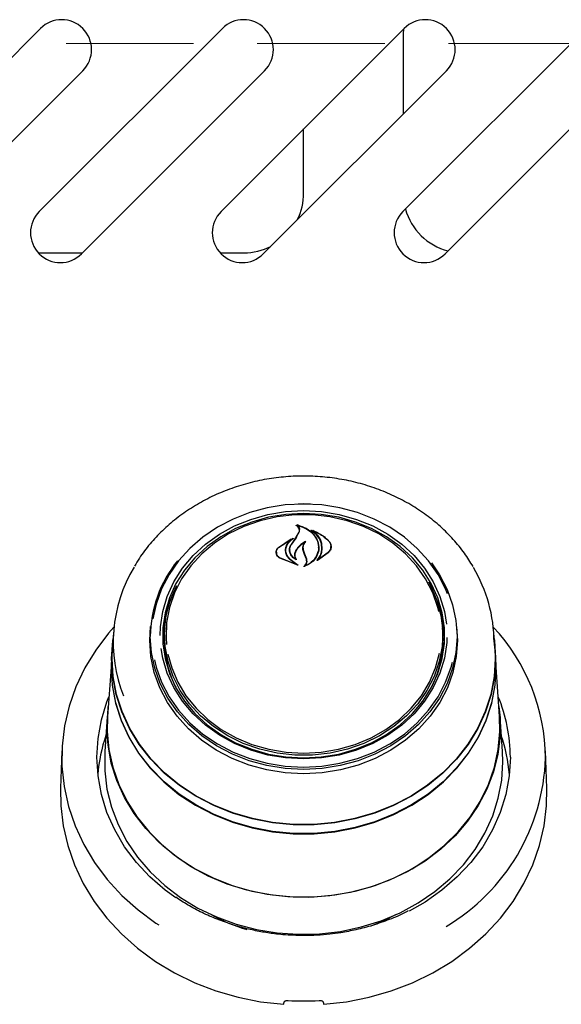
# Model space of a CAD drawing. Header units: inches. Extents: x 31 to 206, y 23 to 145.
# Tile 17 of 65: x 95.01 to 98.41, y 50.92 to 57.1. Entities that reach past the tile are written whole.
import ezdxf

# ---------------------------------------------------------------- set-up
doc = ezdxf.new("R2010")
doc.units = ezdxf.units.IN
doc.header["$LTSCALE"] = 16
doc.header["$MEASUREMENT"] = 0
doc.linetypes.add('HIDDEN', pattern=[0.075, 0.05, -0.025])
doc.layers.add('FORMAT', color=7, linetype='Continuous')

msp = doc.modelspace()

# ---------------------------------------------------------------- linework, layer by layer
at = {"color": 7, "linetype": 'Continuous', "lineweight": 25}
for p, q in [((93.9883, 55.8911), (95.1374, 57.0401)), ((95.1293, 55.8911), (96.2784, 57.0401)), ((96.2703, 55.8911), (97.4194, 57.0401)), ((97.4113, 55.8911), (98.5604, 57.0401)), ((97.4145, 57.0352), (97.4135, 57.0075)), ((97.4135, 57.0075), (97.4135, 56.5039)), ((95.4026, 56.775), (94.2535, 55.6259)), ((96.5436, 56.775), (95.3945, 55.6259)), ((97.6846, 56.775), (96.5355, 55.6259)), ((98.8256, 56.775), (97.6765, 55.6259)), ((96.7885, 56.0075), (96.7885, 56.4092)), ((95.1231, 55.6325), (95.401, 55.6325)), ((96.2641, 55.6325), (96.4135, 55.6325)), ((96.6988, 53.9875), (96.7885, 53.9914)), ((96.7885, 53.9914), (96.855, 53.9892)), ((96.7426, 53.8482), (96.7601, 53.88)), ((96.7444, 53.8507), (96.762, 53.8837)), ((96.7499, 53.9236), (96.7499, 53.9182)), ((96.7622, 53.885), (96.7622, 53.8909)), ((96.8458, 53.8899), (96.8458, 53.8854)), ((96.6302, 53.7831), (96.7223, 53.8412)), ((96.6317, 53.7841), (96.7096, 53.8366)), ((96.7108, 53.8354), (96.683, 53.8022)), ((96.7111, 53.833), (96.7111, 53.836)), ((96.7122, 53.8024), (96.7444, 53.8507)), ((96.6176, 53.754), (96.6176, 53.7411)), ((96.6748, 53.7639), (96.6748, 53.7557)), ((96.7016, 53.7683), (96.7016, 53.767)), ((96.7852, 53.7799), (96.7852, 53.7642)), ((96.7941, 53.7395), (96.7852, 53.7644)), ((96.796, 53.7406), (96.7871, 53.7659)), ((96.9416, 53.7513), (96.8818, 53.7078)), ((96.8821, 53.7821), (96.8821, 53.7838)), ((96.9587, 53.7787), (96.9587, 53.7901)), ((96.7533, 53.6719), (96.6382, 53.7166)), ((96.745, 53.6749), (96.6394, 53.7184)), ((96.7017, 53.7095), (96.746, 53.6763)), ((96.7031, 53.7106), (96.7543, 53.6733)), ((96.7336, 53.7363), (96.7336, 53.7227)), ((96.7374, 53.7121), (96.7374, 53.7122)), ((96.8058, 53.7095), (96.7941, 53.7395)), ((96.8077, 53.7099), (96.796, 53.7406)), ((96.8077, 53.6878), (96.8077, 53.6976)), ((96.9432, 53.749), (96.875, 53.7024)), ((96.8803, 53.7085), (96.8803, 53.7084)), ((95.8232, 53.1997), (95.8284, 53.287)), ((95.8275, 53.2753), (95.8258, 53.2512)), ((95.917, 53.2811), (95.9151, 53.2533)), ((97.6618, 53.2533), (97.6599, 53.2811)), ((97.7511, 53.2512), (97.7494, 53.2753)), ((95.5953, 53.2514), (95.5882, 53.1487)), ((95.9135, 53.2074), (95.9151, 53.2533)), ((97.6715, 53.1718), (97.6725, 53.2064)), ((97.9887, 53.1487), (97.9816, 53.2514)), ((95.5859, 53.1488), (95.5821, 53.095)), ((95.586, 53.0857), (95.5882, 53.1487)), ((97.9948, 53.095), (97.991, 53.1488)), ((97.997, 53.0317), (97.9948, 53.095)), ((95.5799, 53.0321), (95.5582, 52.7217)), ((98.0187, 52.7217), (97.997, 53.0321)), ((95.556, 52.7216), (95.5407, 52.5039)), ((98.0362, 52.5039), (98.0209, 52.7216)), ((95.2711, 52.5076), (95.263, 52.274)), ((98.0385, 52.4384), (98.0362, 52.5039)), ((98.3139, 52.274), (98.3058, 52.5076)), ((96.7589, 51.3562), (96.7589, 51.3493)), ((96.818, 51.3488), (96.818, 51.3562))]:
    msp.add_line(p, q, dxfattribs=at)
at = {"color": 7, "linetype": 'Continuous', "lineweight": 25, "flags": 128}
for points in [[(96.7885, 54.0559), (96.6736, 54.0499), (96.5604, 54.0319), (96.4505, 54.0023), (96.3455, 53.9614), (96.247, 53.9098), (96.1564, 53.8483), (96.075, 53.7779), (96.004, 53.6994), (95.9445, 53.6141), (95.8973, 53.5232), (95.863, 53.428), (95.843, 53.3351)], [(95.8889, 53.2306), (95.8907, 53.2844), (95.9048, 53.3815), (95.9329, 53.4762), (95.9745, 53.5672), (96.0289, 53.6529), (96.0953, 53.7321), (96.1727, 53.8034), (96.2597, 53.8658), (96.3551, 53.9182), (96.4573, 53.9598), (96.5647, 53.9901), (96.6757, 54.0084), (96.7885, 54.0145)], [(96.7537, 54.0581), (96.7885, 54.0586), (96.8323, 54.0578)], [(97.692, 53.4933), (97.6796, 53.5232), (97.6324, 53.6141), (97.5729, 53.6994), (97.5019, 53.7779), (97.4205, 53.8483), (97.3299, 53.9098), (97.2314, 53.9614), (97.1264, 54.0023), (97.0166, 54.0319), (96.9033, 54.0499), (96.7885, 54.0559)], [(96.7885, 54.0145), (96.9012, 54.0084), (97.0122, 53.9901), (97.1196, 53.9598), (97.2218, 53.9182), (97.3172, 53.8658), (97.4042, 53.8034), (97.4816, 53.7321), (97.548, 53.6529), (97.6024, 53.5672), (97.644, 53.4762), (97.6721, 53.3815), (97.6848, 53.3013)], [(96.7885, 53.9969), (96.6775, 53.9908), (96.5682, 53.9728), (96.4624, 53.943), (96.3618, 53.902), (96.2679, 53.8504), (96.1822, 53.789), (96.1061, 53.7188), (96.0407, 53.6409), (95.9871, 53.5565), (95.9462, 53.4669), (95.9185, 53.3736), (95.9046, 53.2781), (95.9046, 53.1817), (95.9185, 53.0862), (95.9462, 52.9929), (95.9871, 52.9033), (96.0407, 52.8189), (96.1061, 52.741), (96.1822, 52.6708), (96.2679, 52.6094), (96.3618, 52.5578), (96.4624, 52.5168), (96.5682, 52.487), (96.6775, 52.469), (96.7885, 52.4629), (96.8995, 52.469), (97.0087, 52.487), (97.1145, 52.5168), (97.2151, 52.5578), (97.309, 52.6094), (97.3947, 52.6708), (97.4708, 52.741), (97.5362, 52.8189), (97.5898, 52.9033), (97.6307, 52.9929), (97.6584, 53.0862), (97.6723, 53.1817), (97.6723, 53.2781), (97.6584, 53.3736), (97.6307, 53.4669), (97.5898, 53.5565), (97.5362, 53.6409), (97.4708, 53.7188), (97.3947, 53.789), (97.309, 53.8504), (97.2151, 53.902), (97.1145, 53.943), (97.0087, 53.9728), (96.8995, 53.9908), (96.7885, 53.9969)], [(97.6368, 53.3821), (97.6306, 53.4074), (97.5991, 53.4993), (97.5543, 53.587), (97.4969, 53.669), (97.4279, 53.7439), (97.3484, 53.8106), (97.2597, 53.8679), (97.1633, 53.915), (97.0607, 53.9509), (96.9536, 53.9753), (96.8438, 53.9875), (96.7331, 53.9875), (96.6233, 53.9753), (96.5163, 53.9509), (96.4136, 53.915), (96.3172, 53.8679), (96.2285, 53.8106), (96.149, 53.7439), (96.08, 53.669), (96.0226, 53.587), (95.9778, 53.4993), (95.9463, 53.4074), (95.9286, 53.3128), (95.9251, 53.217), (95.9281, 53.1736)], [(97.5902, 53.6864), (97.6409, 53.6124), (97.6886, 53.5206), (97.7232, 53.4244), (97.7441, 53.3254), (97.7512, 53.2249), (97.7441, 53.1244), (97.7232, 53.0254), (97.6886, 52.9293), (97.6409, 52.8375), (97.5807, 52.7513), (97.509, 52.672), (97.4268, 52.6009), (97.3353, 52.5388), (97.2358, 52.4867), (97.1298, 52.4454), (97.0188, 52.4154), (96.9045, 52.3973), (96.7885, 52.3912), (96.6724, 52.3973), (96.5581, 52.4154), (96.4471, 52.4454), (96.3411, 52.4867), (96.2416, 52.5388), (96.1501, 52.6009), (96.0679, 52.672), (95.9962, 52.7513), (95.936, 52.8375), (95.8883, 52.9293), (95.8537, 53.0254), (95.8328, 53.1244), (95.8258, 53.2249), (95.8258, 53.2249)], [(97.5729, 53.5672), (97.5868, 53.5414), (97.6254, 53.4505), (97.6503, 53.356), (97.6611, 53.2596), (97.6575, 53.1628), (97.6396, 53.0671), (97.6078, 52.9742), (97.5625, 52.8857), (97.5045, 52.8028), (97.4347, 52.7271), (97.3544, 52.6597), (97.2647, 52.6017), (97.1673, 52.5542), (97.0636, 52.5178), (96.9553, 52.4932), (96.8444, 52.4808), (96.7325, 52.4808), (96.6216, 52.4932), (96.5133, 52.5178), (96.4097, 52.5542), (96.3122, 52.6017), (96.2225, 52.6597), (96.1422, 52.7271), (96.0724, 52.8028), (96.0144, 52.8857), (95.9691, 52.9742), (95.9373, 53.0671), (95.9194, 53.1628), (95.9159, 53.2596), (95.9266, 53.356), (95.9515, 53.4505), (95.9901, 53.5414), (95.9917, 53.5446)], [(95.5982, 53.2838), (95.5643, 53.2452), (95.4833, 53.1393), (95.4146, 53.0271), (95.3587, 52.9096), (95.3161, 52.7881), (95.2873, 52.6635), (95.2725, 52.5371), (95.2719, 52.4101), (95.2854, 52.2836), (95.3129, 52.1588), (95.3543, 52.037), (95.409, 51.9191), (95.4766, 51.8064), (95.5564, 51.6998), (95.6478, 51.6004), (95.7498, 51.5091), (95.8615, 51.4268), (95.88, 51.4146)], [(97.7485, 53.287), (97.7538, 53.1997), (97.7467, 53.099), (97.7257, 52.9997), (97.691, 52.9033), (97.6432, 52.8113), (97.5829, 52.7249), (97.511, 52.6454), (97.4286, 52.574), (97.3368, 52.5118), (97.237, 52.4595), (97.1308, 52.4181), (97.0195, 52.3881), (96.9048, 52.3699), (96.7885, 52.3638), (96.6721, 52.3699), (96.5574, 52.3881), (96.4462, 52.4181), (96.3399, 52.4595), (96.2401, 52.5118), (96.1483, 52.574), (96.0659, 52.6454), (95.994, 52.7249), (95.9337, 52.8113), (95.8859, 52.9033), (95.8512, 52.9997), (95.8302, 53.099), (95.8232, 53.1997), (95.8232, 53.1997)], [(95.5837, 53.0857), (95.5907, 53.1985), (95.5926, 53.2129)], [(97.9843, 53.2129), (97.9862, 53.1985), (97.9932, 53.0857), (97.9862, 52.9729), (97.9651, 52.8614), (97.9302, 52.7525), (97.8819, 52.6476), (97.8208, 52.5478), (97.7476, 52.4543), (97.6631, 52.3682), (97.5684, 52.2905), (97.4646, 52.2221), (97.3528, 52.1639), (97.2344, 52.1164), (97.1108, 52.0803), (96.9834, 52.0561), (96.8537, 52.0438), (96.7232, 52.0438), (96.5935, 52.0561), (96.4661, 52.0803), (96.3425, 52.1164), (96.2241, 52.1639), (96.1123, 52.2221), (96.0085, 52.2905), (95.9138, 52.3682), (95.8293, 52.4543), (95.7561, 52.5478), (95.695, 52.6476), (95.6467, 52.7525), (95.6118, 52.8614), (95.5907, 52.9729), (95.5837, 53.0857), (95.5837, 53.0857)], [(97.6878, 53.2185), (97.6862, 53.1866), (97.6721, 53.0895), (97.644, 52.9948), (97.6024, 52.9038), (97.548, 52.8181), (97.4816, 52.7389), (97.4042, 52.6676), (97.3172, 52.6053), (97.2218, 52.5528), (97.1196, 52.5112), (97.0122, 52.4809), (96.9012, 52.4626), (96.7885, 52.4565), (96.6757, 52.4626), (96.5647, 52.4809), (96.4573, 52.5112), (96.3551, 52.5528), (96.2597, 52.6053), (96.1727, 52.6676), (96.0953, 52.7389), (96.0289, 52.8181), (95.9745, 52.9038), (95.9329, 52.9948), (95.9048, 53.0895), (95.8945, 53.1485)], [(97.9887, 53.1487), (97.991, 53.0857), (97.9839, 52.9731), (97.9628, 52.8618), (97.928, 52.7532), (97.8798, 52.6484), (97.8188, 52.5488), (97.7458, 52.4555), (97.6615, 52.3695), (97.5669, 52.292), (97.4633, 52.2237), (97.3517, 52.1656), (97.2335, 52.1183), (97.1102, 52.0823), (96.983, 52.058), (96.8536, 52.0458), (96.7233, 52.0458), (96.5939, 52.058), (96.4667, 52.0823), (96.3434, 52.1183), (96.2252, 52.1656), (96.1136, 52.2237), (96.01, 52.292), (95.9154, 52.3695), (95.8311, 52.4555), (95.7581, 52.5488), (95.6971, 52.6484), (95.6489, 52.7532), (95.6141, 52.8618), (95.593, 52.9731), (95.586, 53.0857), (95.586, 53.0857)], [(95.5821, 53.095), (95.5799, 53.0317), (95.587, 52.9185), (95.6081, 52.8067), (95.6432, 52.6975), (95.6916, 52.5922), (95.7529, 52.4921), (95.8263, 52.3983), (95.911, 52.3119), (96.006, 52.234), (96.1102, 52.1654), (96.2223, 52.107), (96.3411, 52.0594), (96.4651, 52.0232), (96.5929, 51.9988), (96.723, 51.9866), (96.8539, 51.9866), (96.984, 51.9988), (97.1118, 52.0232), (97.2358, 52.0594), (97.3546, 52.107), (97.4667, 52.1654), (97.5709, 52.234), (97.6659, 52.3119), (97.7506, 52.3983), (97.824, 52.4921), (97.8853, 52.5922), (97.9338, 52.6975), (97.9688, 52.8067), (97.9899, 52.9185), (97.997, 53.0317), (97.997, 53.0317)], [(95.8518, 53.0776), (95.863, 53.033), (95.8973, 52.9378), (95.9445, 52.8469), (96.004, 52.7616), (96.075, 52.6831), (96.1564, 52.6127), (96.247, 52.5512), (96.3455, 52.4996), (96.4505, 52.4587), (96.5604, 52.4291), (96.6736, 52.4111), (96.7885, 52.4051), (96.9033, 52.4111), (97.0166, 52.4291), (97.1264, 52.4587), (97.2314, 52.4996), (97.3299, 52.5512), (97.4205, 52.6127), (97.5019, 52.6831), (97.5729, 52.7616), (97.6324, 52.8469), (97.6796, 52.9378), (97.7139, 53.033), (97.7218, 53.0632)], [(95.937, 53.1149), (95.9603, 53.0281), (95.9986, 52.9381), (96.0498, 52.8531), (96.1131, 52.7745), (96.1875, 52.7036), (96.2718, 52.6414), (96.3646, 52.5891), (96.4643, 52.5475), (96.5693, 52.5173), (96.678, 52.499), (96.7885, 52.4928)], [(96.7885, 52.4928), (96.8989, 52.499), (97.0076, 52.5173), (97.1126, 52.5475), (97.2123, 52.5891), (97.3051, 52.6414), (97.3894, 52.7036), (97.4638, 52.7745), (97.5272, 52.8531), (97.5784, 52.9381), (97.6166, 53.0281), (97.6411, 53.1208)], [(97.9769, 52.8529), (97.9666, 52.8076), (97.9317, 52.6986), (97.8833, 52.5935), (97.8221, 52.4936), (97.7488, 52.3999), (97.6643, 52.3137), (97.5694, 52.2359), (97.4654, 52.1675), (97.3535, 52.1091), (97.235, 52.0616), (97.1112, 52.0255), (96.9836, 52.0012), (96.8538, 51.989), (96.7231, 51.989), (96.5933, 52.0012), (96.4657, 52.0255), (96.3419, 52.0616), (96.2234, 52.1091), (96.1115, 52.1675), (96.0075, 52.2359), (95.9126, 52.3137), (95.8281, 52.3999), (95.7548, 52.4936), (95.6936, 52.5935), (95.6453, 52.6986), (95.6103, 52.8076), (95.5892, 52.9192), (95.5821, 53.0322), (95.5824, 53.0561)], [(95.9866, 51.5842), (95.9202, 51.6326), (95.8242, 51.7158), (95.7387, 51.8072), (95.6647, 51.9058), (95.6031, 52.0106), (95.5544, 52.1205), (95.5192, 52.2341), (95.498, 52.3503), (95.4909, 52.4677), (95.498, 52.5852), (95.5192, 52.7014), (95.5544, 52.815), (95.5669, 52.8468)], [(95.5537, 52.6569), (95.5607, 52.7706), (95.5626, 52.7849)], [(98.0143, 52.7849), (98.0214, 52.7138), (98.0214, 52.6), (98.0075, 52.4868), (97.9797, 52.3756), (97.9384, 52.2675), (97.8841, 52.1639), (97.8174, 52.0658), (97.739, 51.9744), (97.6498, 51.8908), (97.5509, 51.8159), (97.4434, 51.7504), (97.3284, 51.6953), (97.2073, 51.651), (97.0815, 51.6182), (96.9523, 51.5971), (96.8213, 51.588), (96.6899, 51.591), (96.5597, 51.6061), (96.432, 51.6331), (96.3084, 51.6717), (96.1902, 51.7215), (96.0787, 51.7819), (95.9754, 51.8522), (95.8812, 51.9316), (95.7973, 52.0192), (95.7247, 52.1141), (95.6641, 52.2151), (95.6162, 52.3211), (95.5816, 52.4309), (95.5607, 52.5433), (95.5537, 52.6569), (95.5537, 52.6569)], [(95.5582, 52.7217), (95.5563, 52.6288), (95.5668, 52.5155), (95.5911, 52.4038), (95.629, 52.2951), (95.68, 52.1904), (95.7436, 52.091), (95.819, 51.998), (95.9054, 51.9125), (96.0018, 51.8354), (96.1071, 51.7677), (96.2201, 51.71), (96.3396, 51.6631), (96.4642, 51.6274), (96.5924, 51.6034), (96.7229, 51.5913), (96.8541, 51.5913), (96.9845, 51.6034), (97.1127, 51.6274), (97.2373, 51.6631), (97.3568, 51.71), (97.4698, 51.7677), (97.5751, 51.8354), (97.6715, 51.9125), (97.7579, 51.998), (97.8333, 52.091), (97.8969, 52.1904), (97.9479, 52.2951), (97.9858, 52.4038), (98.0101, 52.5155), (98.0206, 52.6288), (98.0187, 52.7217)], [(95.5407, 52.5039), (95.5402, 52.496), (95.5402, 52.3808), (95.5544, 52.2662), (95.5825, 52.1536), (95.6243, 52.0442), (95.6793, 51.9393), (95.7468, 51.84), (95.8262, 51.7475), (95.9164, 51.6628), (96.0165, 51.587), (96.1254, 51.5207), (96.2418, 51.4649), (96.3644, 51.4201), (96.4918, 51.3868), (96.6225, 51.3655), (96.7552, 51.3563), (96.8882, 51.3593), (97.0201, 51.3746), (97.1493, 51.402), (97.2745, 51.4411), (97.3941, 51.4915), (97.5069, 51.5526), (97.6116, 51.6237), (97.7069, 51.7041), (97.7918, 51.7928), (97.8654, 51.8889), (97.9267, 51.9911), (97.9752, 52.0984), (98.0102, 52.2096), (98.0314, 52.3234), (98.0385, 52.4384), (98.0385, 52.4384)], [(98.086, 52.4677), (98.0789, 52.3503), (98.0577, 52.2341), (98.0225, 52.1205), (97.9738, 52.0106), (97.9122, 51.9058), (97.8382, 51.8072), (97.7527, 51.7158), (97.6567, 51.6326), (97.5511, 51.5586), (97.4516, 51.5018)], [(95.263, 52.274), (95.2645, 52.1619), (95.2794, 52.0363), (95.3081, 51.9124), (95.3504, 51.7915), (95.4057, 51.6746), (95.4737, 51.5629), (95.5537, 51.4572), (95.645, 51.3587), (95.7467, 51.2681), (95.8579, 51.1864), (95.9777, 51.1143), (96.1048, 51.0524), (96.2382, 51.0012), (96.3766, 50.9614), (96.5188, 50.9331), (96.6635, 50.9168)], [(96.9135, 50.9168), (97.0581, 50.9331), (97.2003, 50.9614), (97.3387, 51.0012), (97.4721, 51.0524), (97.5992, 51.1143), (97.719, 51.1864), (97.8302, 51.2681), (97.9319, 51.3587), (98.0232, 51.4572), (98.1032, 51.5629), (98.1712, 51.6746), (98.2265, 51.7915), (98.2688, 51.9124), (98.2975, 52.0363), (98.3124, 52.1619), (98.3139, 52.274)], [(97.3696, 51.48), (97.2878, 51.4391), (97.2094, 51.4071)]]:
    msp.add_lwpolyline(points, dxfattribs=at)
at = {"color": 7, "linetype": 'Continuous', "lineweight": 25}
for centre, radius, start, end in [((95.27, 56.9076), 0.1875, 315, 135), ((96.411, 56.9076), 0.1875, 315, 135), ((97.552, 56.9076), 0.1875, 315, 135), ((96.4135, 56.0075), 0.375, 333.2764, 0), ((95.2619, 55.7585), 0.1875, 135, 315), ((96.4029, 55.7585), 0.1875, 135, 315), ((97.5439, 55.7585), 0.1875, 135, 315), ((97.7885, 56.0075), 0.375, 195.54894, 255.552), ((96.4135, 56.0075), 0.375, 270, 296.7236), ((104.3771, 48.5892), 9.2704, 145.43921, 145.79186), ((96.5905, 53.2172), 0.7648, 140.92676, 179.42283), ((96.5074, 53.1893), 0.9137, 149.02769, 201.59553), ((97.0569, 53.1849), 0.9268, 0.24136, 30.67789), ((96.577, 53.2059), 0.6725, 156.86228, 182.90967), ((96.997, 53.2053), 0.6754, 0.09879, 23.09451), ((97.0915, 52.4537), 1.215, 0.39555, 43.09551), ((96.5879, 53.2096), 0.6745, 180.187, 206.74314), ((96.9919, 53.2087), 0.6714, 333.2184, 3.80895), ((97.0937, 52.4658), 0.9923, 0.11154, 22.57641), ((96.4813, 52.2825), 0.9874, 161.00507, 175.54911), ((97.0956, 52.2825), 0.9874, 4.45089, 18.99493), ((97.0333, 52.5013), 1.2738, 300.62078, 358.23551), ((96.7676, 52.4982), 1.1622, 241.17678, 253.26209), ((96.7885, 52.6991), 1.761, 266.81911, 273.18089)]:
    msp.add_arc(centre, radius, start, end, dxfattribs=at)
for centre, major_axis, start_param, end_param in [((96.4765, 51.1657), (1.5475, 9.0333), 4.689058, 4.69059), ((97.1004, 51.1657), (-1.5475, 9.0333), 1.592595, 1.594127)]:
    msp.add_ellipse(centre, major_axis=major_axis, ratio=0.024697, start_param=start_param, end_param=end_param, dxfattribs=at)
for points, knots in [([(97.8517, 53.6638), (97.8343, 53.6919), (97.7977, 53.7513), (97.7287, 53.835), (97.6485, 53.9154), (97.5591, 53.988), (97.4616, 54.0524), (97.3571, 54.1078), (97.2467, 54.1536), (97.1314, 54.1894), (97.0126, 54.2147), (96.8914, 54.2293), (96.7691, 54.233), (96.647, 54.2258), (96.5263, 54.2078), (96.4083, 54.1791), (96.2943, 54.1401), (96.1855, 54.091), (96.0829, 54.0325), (95.9877, 53.9651), (95.9007, 53.8897), (95.8236, 53.8065), (95.7652, 53.7315), (95.737, 53.6824), (95.7272, 53.6652)], [0, 0, 0, 0, 0.041689, 0.088111, 0.134593, 0.181131, 0.227717, 0.274342, 0.321001, 0.367684, 0.414387, 0.461104, 0.507832, 0.554567, 0.601309, 0.648053, 0.694797, 0.741535, 0.788262, 0.834971, 0.881651, 0.928292, 0.974883, 1, 1, 1, 1]), ([(96.7423, 53.9209), (96.7422, 53.921), (96.742, 53.9211), (96.7419, 53.9214), (96.7419, 53.9216), (96.7419, 53.9219), (96.7421, 53.9221), (96.7424, 53.9223), (96.7427, 53.9223), (96.743, 53.9223), (96.7431, 53.9223), (96.7431, 53.9223)], [0, 0, 0, 0, 0.123128, 0.246004, 0.370637, 0.496141, 0.621037, 0.743674, 0.863762, 0.982648, 1, 1, 1, 1]), ([(96.7601, 53.88), (96.7612, 53.8842), (96.7634, 53.8927), (96.7594, 53.9054), (96.7517, 53.915), (96.7448, 53.9193), (96.7423, 53.9209)], [0, 0, 0, 0, 0.278313, 0.556598, 0.835281, 1, 1, 1, 1]), ([(96.7431, 53.9223), (96.7614, 53.9173), (96.7998, 53.9068), (96.8461, 53.8734), (96.8687, 53.842), (96.876, 53.8238), (96.8769, 53.8215)], [0, 0, 0, 0, 0.2963871, 0.6232582, 0.9530104, 1, 1, 1, 1]), ([(96.7512, 53.9244), (96.7511, 53.9244), (96.7509, 53.9245), (96.7506, 53.9244), (96.7503, 53.9243), (96.75, 53.9241), (96.7499, 53.9238), (96.7499, 53.9235), (96.75, 53.9233), (96.7501, 53.9232), (96.7502, 53.9231)], [0, 0, 0, 0, 0.125566, 0.251356, 0.377064, 0.50344, 0.63133, 0.760553, 0.890278, 1, 1, 1, 1]), ([(96.762, 53.8837), (96.7631, 53.8882), (96.7654, 53.8972), (96.7613, 53.9108), (96.7549, 53.9191), (96.7506, 53.9228), (96.7502, 53.9231)], [0, 0, 0, 0, 0.322037, 0.644198, 0.96662, 1, 1, 1, 1]), ([(96.7512, 53.9244), (96.7695, 53.9183), (96.8072, 53.9058), (96.8517, 53.8699), (96.8673, 53.839), (96.8749, 53.8238)], [0, 0, 0, 0, 0.32188, 0.666051, 1, 1, 1, 1]), ([(96.8338, 53.891), (96.8337, 53.8911), (96.8336, 53.8912), (96.8334, 53.8915), (96.8334, 53.8917), (96.8335, 53.892), (96.8337, 53.8922), (96.834, 53.8924), (96.8343, 53.8924), (96.8346, 53.8924), (96.8348, 53.8924), (96.8348, 53.8923)], [0, 0, 0, 0, 0.117582, 0.23478, 0.353575, 0.473686, 0.593571, 0.711916, 0.828187, 0.942665, 1, 1, 1, 1]), ([(96.9012, 53.7582), (96.9022, 53.7745), (96.9042, 53.8072), (96.8807, 53.8532), (96.8526, 53.8794), (96.8352, 53.8902), (96.8338, 53.891)], [0, 0, 0, 0, 0.324347, 0.648698, 0.97259, 1, 1, 1, 1]), ([(96.8348, 53.8923), (96.8609, 53.8815), (96.9018, 53.8645), (96.9322, 53.8371), (96.9432, 53.8271)], [0, 0, 0, 0, 0.63599, 1, 1, 1, 1]), ([(96.8473, 53.8906), (96.8472, 53.8906), (96.847, 53.8907), (96.8466, 53.8906), (96.8463, 53.8906), (96.8461, 53.8904), (96.8459, 53.8901), (96.8458, 53.8899), (96.8459, 53.8896), (96.846, 53.8894), (96.8461, 53.8893), (96.8462, 53.8893)], [0, 0, 0, 0, 0.116212, 0.232484, 0.348802, 0.465625, 0.583872, 0.703048, 0.823068, 0.942762, 1, 1, 1, 1]), ([(96.9032, 53.7591), (96.9041, 53.7759), (96.9061, 53.8094), (96.8843, 53.8556), (96.8583, 53.8786), (96.8462, 53.8893)], [0, 0, 0, 0, 0.348802, 0.697658, 1, 1, 1, 1]), ([(96.8473, 53.8906), (96.8726, 53.8784), (96.9078, 53.8614), (96.9342, 53.8363), (96.9416, 53.8292)], [0, 0, 0, 0, 0.7187582, 1, 1, 1, 1]), ([(96.7234, 53.8399), (96.7132, 53.8318), (96.6979, 53.8196), (96.6881, 53.8044), (96.6848, 53.7994)], [0, 0, 0, 0, 0.666177, 1, 1, 1, 1]), ([(96.7108, 53.8354), (96.7109, 53.8355), (96.711, 53.8356), (96.7111, 53.8359), (96.7111, 53.8362), (96.7109, 53.8364), (96.7107, 53.8366), (96.7104, 53.8367), (96.71, 53.8368), (96.7098, 53.8367), (96.7096, 53.8367), (96.7096, 53.8366)], [0, 0, 0, 0, 0.118264, 0.236656, 0.355526, 0.474958, 0.594186, 0.712335, 0.829658, 0.945884, 1, 1, 1, 1]), ([(96.7223, 53.8412), (96.7224, 53.8412), (96.7226, 53.8413), (96.723, 53.8413), (96.7233, 53.8412), (96.7235, 53.841), (96.7237, 53.8408), (96.7238, 53.8405), (96.7238, 53.8403), (96.7236, 53.8401), (96.7235, 53.84), (96.7234, 53.8399)], [0, 0, 0, 0, 0.113113, 0.226646, 0.339703, 0.453488, 0.568962, 0.686164, 0.80443, 0.922573, 1, 1, 1, 1]), ([(96.8011, 53.8215), (96.7872, 53.813), (96.7622, 53.7977), (96.7467, 53.7756), (96.7398, 53.7657)], [0, 0, 0, 0, 0.5544372, 1, 1, 1, 1]), ([(96.7934, 53.8129), (96.7801, 53.8039), (96.7593, 53.7897), (96.7463, 53.7707), (96.7416, 53.7639)], [0, 0, 0, 0, 0.641487, 1, 1, 1, 1]), ([(96.7871, 53.7659), (96.7861, 53.7733), (96.7839, 53.7882), (96.7912, 53.8071), (96.7994, 53.8168), (96.8024, 53.8203)], [0, 0, 0, 0, 0.3877027, 0.7755038, 1, 1, 1, 1]), ([(96.8011, 53.8215), (96.8012, 53.8215), (96.8014, 53.8216), (96.8017, 53.8216), (96.8021, 53.8216), (96.8024, 53.8214), (96.8026, 53.8212), (96.8027, 53.8209), (96.8026, 53.8206), (96.8025, 53.8204), (96.8025, 53.8203), (96.8024, 53.8203)], [0, 0, 0, 0, 0.119475, 0.238659, 0.357576, 0.476475, 0.596086, 0.716696, 0.838013, 0.959593, 1, 1, 1, 1]), ([(96.8749, 53.8238), (96.8789, 53.808), (96.8843, 53.7866), (96.8805, 53.7651), (96.8795, 53.7594)], [0, 0, 0, 0, 0.736126, 1, 1, 1, 1]), ([(96.8769, 53.8215), (96.8809, 53.8059), (96.8864, 53.7847), (96.8825, 53.7635), (96.8814, 53.7579)], [0, 0, 0, 0, 0.739885, 1, 1, 1, 1]), ([(96.9416, 53.8292), (96.9464, 53.8233), (96.956, 53.8114), (96.96, 53.7901), (96.9561, 53.7689), (96.9465, 53.7572), (96.9416, 53.7513)], [0, 0, 0, 0, 0.249254, 0.498556, 0.748956, 1, 1, 1, 1]), ([(96.9432, 53.8271), (96.9481, 53.8211), (96.958, 53.8091), (96.962, 53.7878), (96.958, 53.7666), (96.9481, 53.7549), (96.9432, 53.749)], [0, 0, 0, 0, 0.2496933, 0.4993075, 0.7508164, 1, 1, 1, 1]), ([(96.6382, 53.7166), (96.6334, 53.7201), (96.6238, 53.7271), (96.6162, 53.7416), (96.6148, 53.7572), (96.6197, 53.7718), (96.6269, 53.7796), (96.6302, 53.7831)], [0, 0, 0, 0, 0.206323, 0.412591, 0.619971, 0.827575, 1, 1, 1, 1]), ([(96.6394, 53.7184), (96.6348, 53.7219), (96.6256, 53.7287), (96.6182, 53.7431), (96.6169, 53.7584), (96.6215, 53.7729), (96.6285, 53.7806), (96.6317, 53.7841)], [0, 0, 0, 0, 0.205667, 0.411398, 0.617781, 0.824283, 1, 1, 1, 1]), ([(96.683, 53.8022), (96.6787, 53.7928), (96.6733, 53.7807), (96.6729, 53.768), (96.6728, 53.7652)], [0, 0, 0, 0, 0.775735, 1, 1, 1, 1]), ([(96.6728, 53.7652), (96.6739, 53.7564), (96.6761, 53.7388), (96.6891, 53.7203), (96.6992, 53.7117), (96.7017, 53.7095)], [0, 0, 0, 0, 0.4270581, 0.8542619, 1, 1, 1, 1]), ([(96.6848, 53.7994), (96.6806, 53.7903), (96.6753, 53.7787), (96.6749, 53.7666), (96.6748, 53.7639)], [0, 0, 0, 0, 0.779147, 1, 1, 1, 1]), ([(96.6748, 53.7639), (96.6759, 53.7554), (96.678, 53.7385), (96.6909, 53.7208), (96.7007, 53.7126), (96.7031, 53.7106)], [0, 0, 0, 0, 0.4291024, 0.8582563, 1, 1, 1, 1]), ([(96.7407, 53.7067), (96.7336, 53.7112), (96.7184, 53.7206), (96.7037, 53.7415), (96.6979, 53.7656), (96.7016, 53.7862), (96.7082, 53.7973), (96.7104, 53.8011)], [0, 0, 0, 0, 0.199032, 0.425619, 0.654006, 0.884097, 1, 1, 1, 1]), ([(96.7358, 53.7116), (96.7293, 53.7164), (96.7155, 53.7269), (96.7033, 53.7486), (96.7001, 53.7731), (96.7053, 53.7914), (96.711, 53.8005), (96.7122, 53.8024)], [0, 0, 0, 0, 0.2112772, 0.4520564, 0.6939006, 0.9365869, 1, 1, 1, 1]), ([(96.7398, 53.7657), (96.7366, 53.7587), (96.7302, 53.7447), (96.7317, 53.7259), (96.736, 53.7157), (96.7373, 53.7125)], [0, 0, 0, 0, 0.407832, 0.815771, 1, 1, 1, 1]), ([(96.7416, 53.7639), (96.7385, 53.7572), (96.7323, 53.7437), (96.7338, 53.7238), (96.7397, 53.7125), (96.7421, 53.7078)], [0, 0, 0, 0, 0.368987, 0.73795, 1, 1, 1, 1]), ([(96.7852, 53.7644), (96.7841, 53.7719), (96.7819, 53.7869), (96.7884, 53.803), (96.794, 53.8107), (96.7949, 53.8119)], [0, 0, 0, 0, 0.456282, 0.91253, 1, 1, 1, 1]), ([(96.8814, 53.7579), (96.8764, 53.7438), (96.8663, 53.7154), (96.8326, 53.6825), (96.804, 53.6689), (96.7915, 53.663)], [0, 0, 0, 0, 0.359988, 0.720088, 1, 1, 1, 1]), ([(96.8795, 53.7594), (96.8745, 53.7451), (96.8646, 53.7165), (96.8335, 53.6856), (96.809, 53.6725), (96.7998, 53.6676)], [0, 0, 0, 0, 0.384899, 0.769933, 1, 1, 1, 1]), ([(96.8737, 53.7036), (96.8823, 53.7151), (96.895, 53.7324), (96.8997, 53.7518), (96.9012, 53.7582)], [0, 0, 0, 0, 0.6702649, 1, 1, 1, 1]), ([(96.8804, 53.7089), (96.8883, 53.7213), (96.8985, 53.7374), (96.9023, 53.755), (96.9032, 53.7591)], [0, 0, 0, 0, 0.766376, 1, 1, 1, 1]), ([(96.7358, 53.7116), (96.7359, 53.7115), (96.736, 53.7114), (96.7364, 53.7114), (96.7367, 53.7114), (96.737, 53.7116), (96.7372, 53.7118), (96.7374, 53.712), (96.7374, 53.7123), (96.7373, 53.7125), (96.7373, 53.7125)], [0, 0, 0, 0, 0.128723, 0.257375, 0.385482, 0.513742, 0.642047, 0.77135, 0.901127, 1, 1, 1, 1]), ([(96.7421, 53.7078), (96.7422, 53.7077), (96.7423, 53.7075), (96.7422, 53.7072), (96.7421, 53.707), (96.7419, 53.7068), (96.7416, 53.7066), (96.7413, 53.7066), (96.7409, 53.7066), (96.7408, 53.7067), (96.7407, 53.7067)], [0, 0, 0, 0, 0.130285, 0.260492, 0.390939, 0.520733, 0.649835, 0.777211, 0.904482, 1, 1, 1, 1]), ([(96.7903, 53.6643), (96.7931, 53.6668), (96.8003, 53.6732), (96.807, 53.6863), (96.8085, 53.6994), (96.8064, 53.707), (96.8058, 53.7095)], [0, 0, 0, 0, 0.2060034, 0.5246572, 0.8451065, 1, 1, 1, 1]), ([(96.7985, 53.6688), (96.8012, 53.6724), (96.8073, 53.6807), (96.8109, 53.6953), (96.8087, 53.7053), (96.8077, 53.7099)], [0, 0, 0, 0, 0.292801, 0.676007, 1, 1, 1, 1]), ([(96.875, 53.7024), (96.8749, 53.7024), (96.8747, 53.7023), (96.8744, 53.7023), (96.8741, 53.7024), (96.8738, 53.7026), (96.8736, 53.7028), (96.8735, 53.703), (96.8735, 53.7033), (96.8736, 53.7035), (96.8737, 53.7036)], [0, 0, 0, 0, 0.122678, 0.245508, 0.367779, 0.490078, 0.612824, 0.736487, 0.86121, 1, 1, 1, 1]), ([(96.8804, 53.7089), (96.8804, 53.7088), (96.8803, 53.7087), (96.8803, 53.7084), (96.8804, 53.7081), (96.8806, 53.7079), (96.8809, 53.7077), (96.8812, 53.7076), (96.8815, 53.7077), (96.8817, 53.7077), (96.8818, 53.7078)], [0, 0, 0, 0, 0.125386, 0.251099, 0.376525, 0.501878, 0.626601, 0.750679, 0.874426, 1, 1, 1, 1]), ([(96.7543, 53.6733), (96.7543, 53.6732), (96.7545, 53.6731), (96.7546, 53.6728), (96.7546, 53.6725), (96.7545, 53.6723), (96.7543, 53.672), (96.754, 53.6719), (96.7537, 53.6718), (96.7535, 53.6719), (96.7533, 53.6719)], [0, 0, 0, 0, 0.125262, 0.250608, 0.376542, 0.502457, 0.628065, 0.752855, 0.876847, 1, 1, 1, 1]), ([(96.7915, 53.663), (96.7914, 53.6629), (96.7911, 53.6629), (96.7908, 53.6629), (96.7905, 53.663), (96.7902, 53.6632), (96.7901, 53.6634), (96.79, 53.6637), (96.7901, 53.664), (96.7902, 53.6642), (96.7903, 53.6642), (96.7903, 53.6643)], [0, 0, 0, 0, 0.118507, 0.237327, 0.355623, 0.474513, 0.593756, 0.713828, 0.834534, 0.955397, 1, 1, 1, 1]), ([(96.7885, 51.348), (96.745, 51.349), (96.684, 51.3505), (96.5945, 51.3601), (96.5185, 51.3716), (96.4292, 51.3908), (96.3373, 51.4167), (96.2435, 51.4502), (96.1502, 51.4916), (96.0631, 51.5374), (96.01, 51.5726), (95.9855, 51.5889)], [0, 0, 0, 0, 0.15033, 0.211212, 0.31224, 0.417126, 0.529626, 0.64704, 0.768304, 0.892592, 1, 1, 1, 1]), ([(97.445, 51.5027), (97.4399, 51.4999), (97.4022, 51.4791), (97.3274, 51.4482), (97.2229, 51.4111), (97.1208, 51.3842), (97.0307, 51.3669), (96.9493, 51.356), (96.8713, 51.3493), (96.8167, 51.3485), (96.7885, 51.348)], [0, 0, 0, 0, 0.02622, 0.194849, 0.360215, 0.518302, 0.659152, 0.761986, 0.877148, 1, 1, 1, 1]), ([(96.6658, 50.9306), (96.6663, 50.932), (96.6674, 50.9348), (96.6723, 50.9381), (96.6791, 50.9403), (96.6857, 50.941), (96.6896, 50.9409), (96.6907, 50.9408)], [0, 0, 0, 0, 0.2264724, 0.4529238, 0.6796597, 0.90703, 1, 1, 1, 1]), ([(96.8862, 50.9408), (96.889, 50.9408), (96.8946, 50.9409), (96.9021, 50.9391), (96.9078, 50.9362), (96.9104, 50.9331), (96.9109, 50.9312), (96.9111, 50.9306)], [0, 0, 0, 0, 0.2278974, 0.4558009, 0.6834411, 0.9104599, 1, 1, 1, 1])]:
    msp.add_open_spline(points, degree=3, knots=knots, dxfattribs=at)
at = {"layer": 'FORMAT', "linetype": 'HIDDEN', "lineweight": 18}
msp.add_line((38.8976, 56.9459), (205.7069, 56.9459), dxfattribs=at)

doc.saveas('drawing.dxf')
